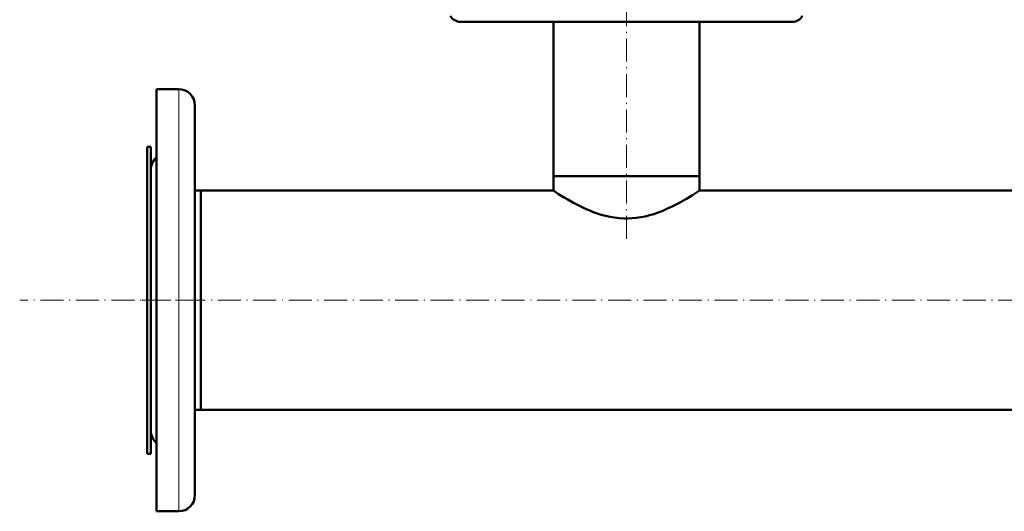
# Model space of a CAD drawing. Extents: x -1976 to 2357, y -1746 to 636.
# Tile 11 of 55: x -420 to 94, y -1746 to -1490. Entities that reach past the tile are written whole.
import ezdxf

# ---------------------------------------------------------------- set-up
doc = ezdxf.new("R2010")
doc.units = 0
doc.linetypes.add('DASHDOT', pattern=[18.5, 12, -3, 0.5, -3])

msp = doc.modelspace()

# ---------------------------------------------------------------- linework, layer by layer
at = {"color": 7, "linetype": 'DASHDOT', "lineweight": 18}
for p, q in [((-103.43, -1604.47), (-103.43, -1477.6)), ((712.97, -1636.44), (-419.83, -1636.44)), ((-325.93, -1636.44), (-355.94, -1636.44))]:
    msp.add_line(p, q, dxfattribs=at)
at = {"color": 7, "lineweight": 50}
for p, q in [((-189.93, -1491.29), (-27.52, -1491.29)), ((-141.48, -1571.79), (-141.48, -1491.29)), ((-65.38, -1571.79), (-65.38, -1491.29)), ((-27.52, -1491.29), (-16.93, -1491.29)), ((-336.93, -1526.4), (-348.43, -1526.4)), ((-348.43, -1526.4), (-348.43, -1746.47)), ((-328.43, -1534.9), (-328.43, -1737.97)), ((-353.43, -1556.44), (-353.43, -1598.08)), ((-351.43, -1556.44), (-353.43, -1556.44)), ((-351.43, -1556.44), (-351.43, -1598.08)), ((-351.43, -1568.4), (-351.43, -1704.47)), ((-103.43, -1571.79), (-141.48, -1571.79)), ((-65.38, -1571.79), (-141.48, -1571.79)), ((-141.48, -1579.29), (-141.48, -1571.79)), ((-65.38, -1571.79), (-103.43, -1571.79)), ((-65.38, -1579.29), (-65.38, -1571.79)), ((-325.43, -1579.29), (-328.43, -1579.29)), ((-325.43, -1579.29), (-325.43, -1609.04)), ((-141.48, -1579.29), (-325.43, -1579.29)), ((-325.43, -1579.29), (-325.43, -1693.59)), ((133.12, -1579.29), (-65.38, -1579.29)), ((-353.43, -1598.08), (-353.43, -1716.44)), ((-351.43, -1598.08), (-351.43, -1716.44)), ((-325.43, -1609.04), (-325.43, -1693.59)), ((-325.43, -1693.59), (-328.43, -1693.59)), ((618.57, -1693.59), (-325.43, -1693.59)), ((-351.43, -1716.44), (-353.43, -1716.44)), ((-348.43, -1746.47), (-336.93, -1746.47))]:
    msp.add_line(p, q, dxfattribs=at)
at = {"color": 7, "lineweight": 18}
msp.add_line((-336.93, -1526.4), (-336.93, -1746.47), dxfattribs=at)
at = {"color": 7, "lineweight": 50}
msp.add_lwpolyline([(-65.38, -1579.29), (-69.04, -1581.65), (-72.18, -1583.57), (-74, -1584.62), (-76.49, -1585.99), (-79.17, -1587.38), (-80.72, -1588.12), (-82.31, -1588.85), (-84.51, -1589.78), (-86.79, -1590.66), (-89.15, -1591.47), (-91.36, -1592.12), (-93.63, -1592.68), (-95.94, -1593.14), (-98.29, -1593.49), (-100.44, -1593.69), (-102.61, -1593.79), (-104.78, -1593.77), (-107.21, -1593.63), (-109.62, -1593.35), (-111.99, -1592.95), (-114.32, -1592.43), (-116.52, -1591.83), (-118.66, -1591.16), (-120.75, -1590.42), (-122.58, -1589.7), (-124.36, -1588.94), (-126.17, -1588.12), (-127.91, -1587.27), (-131.11, -1585.6), (-134.06, -1583.94), (-135.83, -1582.89), (-138.78, -1581.05), (-141.48, -1579.29)], dxfattribs=at)
for centre, radius, start, end in [((-189.93, -1485.29), 6, 208.7718, 270), ((-16.93, -1485.29), 6, 270, 331.2282), ((-336.93, -1534.9), 8.5, 0, 90), ((-342.93, -1568.4), 8.5, 130.3202, 180), ((-342.93, -1704.47), 8.5, 180, 229.6798), ((-336.93, -1737.97), 8.5, 270, 0)]:
    msp.add_arc(centre, radius, start, end, dxfattribs=at)

doc.saveas('drawing.dxf')
